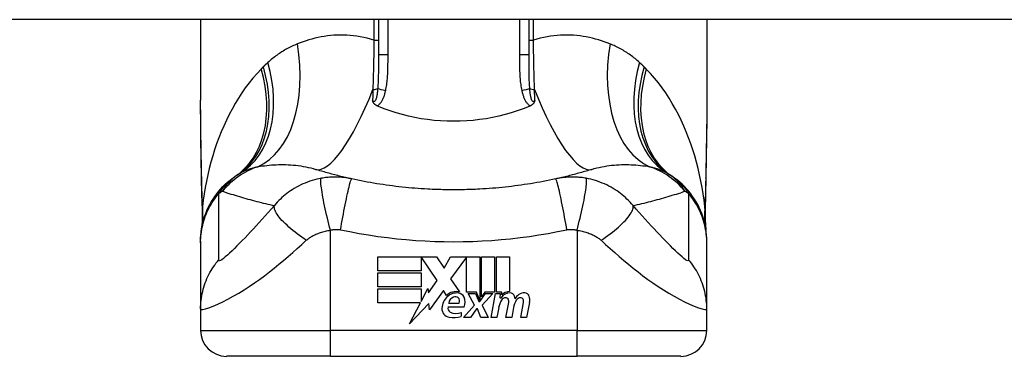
# Model space of a CAD drawing. Header units: inches. Extents: x 11 to 342, y 26 to 169.
# Tile 112 of 218: x 45.764 to 47.257, y 167.736 to 168.247. Entities that reach past the tile are written whole.
import ezdxf

# ---------------------------------------------------------------- set-up
doc = ezdxf.new("R2010")
doc.units = ezdxf.units.IN
doc.header["$MEASUREMENT"] = 0
doc.layers.add('Visible Edges(ANSI)', color=7, linetype='Continuous', lineweight=25)
doc.layers.add('Visible Tangent Edges(ANSI)', color=7, linetype='Continuous', lineweight=25)

msp = doc.modelspace()

# ---------------------------------------------------------------- linework, layer by layer
at = {"layer": 'Visible Edges(ANSI)'}
for p, q in [((82.2244, 168.2466), (10.6194, 168.2466)), ((46.0381, 168.2466), (46.0381, 168.1246)), ((46.3077, 168.2466), (46.3077, 168.1932)), ((46.5361, 168.1932), (46.5361, 168.2466)), ((46.8058, 168.2466), (46.8058, 168.1246)), ((46.0381, 167.9104), (46.0381, 167.908)), ((46.8058, 167.908), (46.8058, 167.9104)), ((46.0381, 167.908), (46.0381, 167.8076)), ((46.8058, 167.8076), (46.8058, 167.908)), ((46.3066, 167.8868), (46.3958, 167.8868)), ((46.3066, 167.8654), (46.3066, 167.8868)), ((46.3724, 167.8864), (46.3724, 167.8654)), ((46.397, 167.8506), (46.3724, 167.8864)), ((46.3958, 167.8868), (46.4076, 167.8694)), ((46.4076, 167.8694), (46.4168, 167.8868)), ((46.4168, 167.8868), (46.4614, 167.8868)), ((46.4414, 167.8859), (46.417, 167.8533)), ((46.4414, 167.8329), (46.4414, 167.8859)), ((46.4614, 167.8868), (46.4614, 167.8211)), ((46.4642, 167.826), (46.4642, 167.8868)), ((46.4642, 167.8868), (46.484, 167.8868)), ((46.484, 167.8868), (46.484, 167.8329)), ((46.4868, 167.8329), (46.4868, 167.8868)), ((46.4868, 167.8868), (46.5066, 167.8868)), ((46.5066, 167.8868), (46.5066, 167.8338)), ((46.3724, 167.8654), (46.3066, 167.8654)), ((46.3066, 167.8412), (46.3066, 167.8626)), ((46.3066, 167.8626), (46.3724, 167.8626)), ((46.3724, 167.8626), (46.3724, 167.8412)), ((46.3839, 167.8319), (46.397, 167.8506)), ((46.417, 167.8533), (46.4308, 167.8334)), ((46.3724, 167.8412), (46.3066, 167.8412)), ((46.3066, 167.8382), (46.3724, 167.8382)), ((46.3066, 167.8168), (46.3066, 167.8382)), ((46.3724, 167.819), (46.3826, 167.8386)), ((46.3724, 167.8382), (46.3724, 167.819)), ((46.3826, 167.8386), (46.3839, 167.8319)), ((46.4062, 167.8357), (46.3853, 167.8063)), ((46.4109, 167.828), (46.4062, 167.8357)), ((46.4564, 167.8329), (46.4414, 167.8329)), ((46.4532, 167.8132), (46.444, 167.831)), ((46.444, 167.831), (46.4548, 167.831)), ((46.4548, 167.831), (46.46, 167.8187)), ((46.4614, 167.8211), (46.4564, 167.8329)), ((46.46, 167.8187), (46.4614, 167.8187)), ((46.4614, 167.8187), (46.4703, 167.831)), ((46.4693, 167.8329), (46.4642, 167.826)), ((46.4812, 167.831), (46.465, 167.8133)), ((46.484, 167.8329), (46.4693, 167.8329)), ((46.4703, 167.831), (46.4812, 167.831)), ((46.4786, 167.7946), (46.4851, 167.831)), ((46.4851, 167.831), (46.4926, 167.831)), ((46.495, 167.8329), (46.4868, 167.8329)), ((46.4926, 167.831), (46.4921, 167.8246)), ((46.4921, 167.8246), (46.494, 167.8246)), ((46.4947, 167.8288), (46.495, 167.8329)), ((46.0381, 167.8076), (46.0381, 167.775)), ((46.3713, 167.8168), (46.3066, 167.8168)), ((46.3547, 167.785), (46.3713, 167.8168)), ((46.384, 167.8158), (46.3547, 167.785)), ((46.3853, 167.8063), (46.384, 167.8158)), ((46.4376, 167.8104), (46.4132, 167.8104)), ((46.4142, 167.8164), (46.4302, 167.8164)), ((46.4368, 167.7946), (46.4532, 167.8132)), ((46.4566, 167.8076), (46.4476, 167.7946)), ((46.4582, 167.8076), (46.4566, 167.8076)), ((46.4632, 167.7946), (46.4582, 167.8076)), ((46.465, 167.8133), (46.474, 167.7946)), ((46.4901, 167.8096), (46.4874, 167.7946)), ((46.5012, 167.7946), (46.5053, 167.8176)), ((46.5127, 167.8096), (46.51, 167.7946)), ((46.5236, 167.7946), (46.5277, 167.8176)), ((46.5369, 167.8174), (46.5324, 167.7946)), ((46.8058, 167.775), (46.8058, 167.8076)), ((46.4332, 167.8024), (46.4332, 167.7964)), ((46.4476, 167.7946), (46.4368, 167.7946)), ((46.474, 167.7946), (46.4632, 167.7946)), ((46.4874, 167.7946), (46.4786, 167.7946)), ((46.51, 167.7946), (46.5012, 167.7946)), ((46.5324, 167.7946), (46.5236, 167.7946)), ((46.2349, 167.7357), (46.0774, 167.7357)), ((46.2349, 167.7357), (46.6089, 167.7357)), ((46.7664, 167.7357), (46.6089, 167.7357))]:
    msp.add_line(p, q, dxfattribs=at)
at = {"layer": 'Visible Edges(ANSI)', "flags": 128}
for points in [[(46.0395, 168.006), (46.039, 168.0362), (46.0386, 168.0661), (46.0382, 168.0956), (46.0381, 168.1246)], [(46.3059, 168.1158), (46.3055, 168.116), (46.305, 168.1162), (46.3046, 168.1164), (46.3042, 168.1167), (46.3037, 168.117), (46.3033, 168.1172), (46.3029, 168.1175), (46.3026, 168.1179), (46.3022, 168.1182), (46.3018, 168.1185), (46.3015, 168.1189), (46.3012, 168.1192), (46.3009, 168.1196), (46.3007, 168.12), (46.3004, 168.1203), (46.3002, 168.1207), (46.3, 168.1211), (46.2998, 168.1214), (46.2997, 168.1218), (46.2995, 168.1222), (46.2994, 168.1226), (46.2992, 168.1229), (46.2991, 168.1233), (46.299, 168.1237)], [(46.5448, 168.1237), (46.5447, 168.1233), (46.5446, 168.1229), (46.5445, 168.1226), (46.5443, 168.1222), (46.5442, 168.1218), (46.544, 168.1214), (46.5438, 168.1211), (46.5436, 168.1207), (46.5434, 168.1203), (46.5432, 168.12), (46.5429, 168.1196), (46.5426, 168.1192), (46.5423, 168.1189), (46.542, 168.1185), (46.5416, 168.1182), (46.5413, 168.1179), (46.5409, 168.1175), (46.5405, 168.1172), (46.5401, 168.117), (46.5397, 168.1167), (46.5392, 168.1164), (46.5388, 168.1162), (46.5383, 168.116), (46.5379, 168.1158)], [(46.8058, 168.1246), (46.8056, 168.0956), (46.8053, 168.0661), (46.8048, 168.0362), (46.8043, 168.006)], [(46.3077, 168.115), (46.3077, 168.115), (46.3076, 168.1151), (46.3075, 168.1151), (46.3074, 168.1151), (46.3074, 168.1152), (46.3073, 168.1152), (46.3072, 168.1152), (46.3071, 168.1153), (46.3071, 168.1153), (46.307, 168.1153), (46.3069, 168.1153), (46.3068, 168.1154), (46.3068, 168.1154), (46.3067, 168.1154), (46.3066, 168.1155), (46.3065, 168.1155), (46.3065, 168.1155), (46.3064, 168.1156), (46.3063, 168.1156), (46.3062, 168.1156), (46.3062, 168.1157), (46.3061, 168.1157), (46.306, 168.1157), (46.3059, 168.1158)], [(46.5361, 168.115), (46.5272, 168.1114), (46.5182, 168.1082), (46.509, 168.1052), (46.4997, 168.1025), (46.4902, 168.1001), (46.4807, 168.0981), (46.471, 168.0963), (46.4612, 168.0949), (46.4514, 168.0937), (46.4416, 168.0929), (46.4317, 168.0925), (46.4218, 168.0923), (46.4119, 168.0925), (46.402, 168.093), (46.3921, 168.0938), (46.3823, 168.0949), (46.3726, 168.0963), (46.363, 168.0981), (46.3535, 168.1002), (46.3441, 168.1025), (46.3348, 168.1052), (46.3256, 168.1082), (46.3166, 168.1114), (46.3077, 168.115)], [(46.5379, 168.1158), (46.5378, 168.1157), (46.5377, 168.1157), (46.5377, 168.1157), (46.5376, 168.1156), (46.5375, 168.1156), (46.5374, 168.1156), (46.5374, 168.1155), (46.5373, 168.1155), (46.5372, 168.1155), (46.5371, 168.1154), (46.5371, 168.1154), (46.537, 168.1154), (46.5369, 168.1153), (46.5368, 168.1153), (46.5368, 168.1153), (46.5367, 168.1153), (46.5366, 168.1152), (46.5365, 168.1152), (46.5365, 168.1152), (46.5364, 168.1151), (46.5363, 168.1151), (46.5362, 168.1151), (46.5362, 168.115), (46.5361, 168.115)], [(46.2672, 168.0049), (46.2648, 168.0054), (46.2625, 168.006), (46.2601, 168.0065), (46.2578, 168.007), (46.2554, 168.0076), (46.2531, 168.0081), (46.2508, 168.0087), (46.2485, 168.0093), (46.2462, 168.0099), (46.2439, 168.0104), (46.2416, 168.011), (46.2393, 168.0116), (46.237, 168.0122), (46.2348, 168.0129), (46.2325, 168.0135), (46.2302, 168.0141), (46.228, 168.0147), (46.2257, 168.0154), (46.2235, 168.016), (46.2213, 168.0167), (46.219, 168.0173), (46.2168, 168.018), (46.2146, 168.0187), (46.2124, 168.0194)], [(46.6314, 168.0194), (46.6292, 168.0187), (46.627, 168.018), (46.6248, 168.0173), (46.6226, 168.0167), (46.6203, 168.016), (46.6181, 168.0154), (46.6158, 168.0147), (46.6136, 168.0141), (46.6113, 168.0135), (46.6091, 168.0129), (46.6068, 168.0122), (46.6045, 168.0116), (46.6022, 168.011), (46.5999, 168.0104), (46.5976, 168.0099), (46.5953, 168.0093), (46.593, 168.0087), (46.5907, 168.0081), (46.5884, 168.0076), (46.5861, 168.007), (46.5837, 168.0065), (46.5814, 168.006), (46.579, 168.0054), (46.5767, 168.0049)], [(46.0381, 167.9104), (46.0381, 167.9151), (46.0384, 167.9197), (46.0389, 167.9245), (46.0396, 167.9292), (46.0404, 167.9339), (46.0415, 167.9386), (46.0427, 167.9433), (46.0442, 167.9479), (46.0458, 167.9525), (46.0477, 167.9571), (46.0497, 167.9615), (46.0519, 167.9659), (46.0543, 167.9702), (46.0569, 167.9744), (46.0596, 167.9784), (46.0625, 167.9824), (46.0655, 167.9862), (46.0687, 167.9898), (46.072, 167.9933), (46.0755, 167.9967), (46.079, 167.9999), (46.0827, 168.0029), (46.0864, 168.0057), (46.0902, 168.0084)], [(46.0409, 167.9579), (46.04, 167.9817), (46.0395, 168.006)], [(46.3826, 167.9894), (46.3777, 167.9896), (46.3728, 167.9899), (46.368, 167.9903), (46.3631, 167.9907), (46.3583, 167.9911), (46.3534, 167.9915), (46.3486, 167.992), (46.3437, 167.9925), (46.3389, 167.993), (46.3341, 167.9936), (46.3293, 167.9942), (46.3244, 167.9948), (46.3196, 167.9955), (46.3148, 167.9962), (46.31, 167.9969), (46.3052, 167.9976), (46.3004, 167.9984), (46.2957, 167.9993), (46.2909, 168.0001), (46.2861, 168.001), (46.2814, 168.0019), (46.2766, 168.0029), (46.2719, 168.0039), (46.2672, 168.0049)], [(46.5767, 168.0049), (46.5719, 168.0039), (46.5672, 168.0029), (46.5625, 168.0019), (46.5577, 168.001), (46.5529, 168.0001), (46.5482, 167.9993), (46.5434, 167.9984), (46.5386, 167.9976), (46.5338, 167.9969), (46.529, 167.9962), (46.5242, 167.9955), (46.5194, 167.9948), (46.5146, 167.9942), (46.5097, 167.9936), (46.5049, 167.993), (46.5001, 167.9925), (46.4952, 167.992), (46.4904, 167.9915), (46.4856, 167.9911), (46.4807, 167.9907), (46.4758, 167.9903), (46.471, 167.9899), (46.4661, 167.9896), (46.4613, 167.9894)], [(46.8058, 167.9104), (46.8057, 167.9151), (46.8054, 167.9197), (46.8049, 167.9245), (46.8043, 167.9292), (46.8034, 167.9339), (46.8024, 167.9386), (46.8011, 167.9433), (46.7997, 167.9479), (46.798, 167.9525), (46.7962, 167.9571), (46.7941, 167.9615), (46.7919, 167.9659), (46.7895, 167.9702), (46.787, 167.9744), (46.7842, 167.9784), (46.7813, 167.9824), (46.7783, 167.9862), (46.7751, 167.9898), (46.7718, 167.9933), (46.7684, 167.9967), (46.7648, 167.9999), (46.7612, 168.0029), (46.7574, 168.0057), (46.7536, 168.0084)], [(46.8043, 168.006), (46.8038, 167.9817), (46.803, 167.9579)], [(46.4613, 167.9894), (46.458, 167.9892), (46.4547, 167.989), (46.4514, 167.9889), (46.4482, 167.9888), (46.4449, 167.9887), (46.4416, 167.9886), (46.4383, 167.9885), (46.435, 167.9884), (46.4318, 167.9884), (46.4285, 167.9883), (46.4252, 167.9883), (46.4219, 167.9883), (46.4186, 167.9883), (46.4153, 167.9883), (46.4121, 167.9884), (46.4088, 167.9884), (46.4055, 167.9885), (46.4022, 167.9886), (46.3989, 167.9887), (46.3957, 167.9888), (46.3924, 167.9889), (46.3891, 167.989), (46.3858, 167.9892), (46.3826, 167.9894)], [(46.0409, 167.9579), (46.0408, 167.9427), (46.0393, 167.9276)], [(46.803, 167.9579), (46.803, 167.9427), (46.8045, 167.9276)]]:
    msp.add_lwpolyline(points, dxfattribs=at)
at = {"layer": 'Visible Edges(ANSI)'}
for centre, radius, start, end in [((46.1592, 167.9125), 0.1181, 121.3001, 123.5208), ((46.6846, 167.9125), 0.1181, 56.4792, 58.6999), ((46.4219, 167.5159), 0.5938, 123.5208, 123.9621), ((46.4219, 167.5159), 0.5938, 56.0379, 56.4792), ((46.4259, 167.8119), 0.022, 77.079, 133.1785), ((46.5063, 167.8178), 0.016, 88.7952, 136.5849), ((46.4305, 167.8072), 0.0265, 134.1684, 176.5646), ((46.4259, 167.8119), 0.0199, 80.4085, 134.1684), ((46.4254, 167.815), 0.0112, 109.3797, 172.9975), ((46.4241, 167.8187), 0.0073, 51.1652, 109.3797), ((46.4246, 167.8194), 0.00637, 331.4547, 51.1652), ((46.4284, 167.8215), 0.0101, 23.8445, 85.0802), ((46.4204, 167.818), 0.0188, 336.1555, 23.8445), ((46.5206, 167.8042), 0.031, 147.5992, 170), ((46.5075, 167.816), 0.016, 89.4776, 147.4114), ((46.5015, 167.8163), 0.0084, 96.03, 147.5992), ((46.5011, 167.8207), 0.004, 23.5571, 96.03), ((46.4972, 167.819), 0.0082, 350, 23.5571), ((46.5076, 167.8252), 0.00676, 16.9928, 89.4776), ((46.5433, 167.8046), 0.031, 148.5584, 170.8257), ((46.4957, 167.8216), 0.0192, 3.6169, 16.9928), ((46.5295, 167.8156), 0.0164, 89.6788, 153.9508), ((46.5239, 167.8163), 0.0084, 96.1027, 147.6083), ((46.5235, 167.8207), 0.004, 23.5487, 96.1027), ((46.5196, 167.819), 0.0082, 349.9922, 23.5487), ((46.5296, 167.825), 0.007, 18.4748, 89.6788), ((46.518, 167.8211), 0.0192, 349, 18.4748), ((46.4172, 167.808), 0.0132, 176.5646, 261.5605), ((46.4194, 167.8086), 0.0064, 163.5261, 244.6784), ((46.4212, 167.835), 0.0405, 261.5605, 287.3343), ((46.4254, 167.8213), 0.0205, 244.6784, 292.5609), ((46.0774, 167.775), 0.0394, 180, 270), ((46.7664, 167.775), 0.0394, 270, 0)]:
    msp.add_arc(centre, radius, start, end, dxfattribs=at)
at = {"layer": 'Visible Tangent Edges(ANSI)'}
for p, q in [((46.301, 168.2466), (46.301, 168.2156)), ((46.3223, 168.1932), (46.3223, 168.2466)), ((46.5215, 168.2466), (46.5215, 168.1932)), ((46.5428, 168.2156), (46.5428, 168.2466)), ((46.301, 168.2156), (46.3077, 168.2156)), ((46.5361, 168.2156), (46.5428, 168.2156)), ((46.3223, 168.1932), (46.3077, 168.1932)), ((46.5361, 168.1932), (46.5215, 168.1932)), ((46.2349, 167.775), (46.2349, 167.9271)), ((46.6089, 167.9271), (46.6089, 167.775)), ((46.0381, 167.775), (46.2349, 167.775)), ((46.6089, 167.775), (46.2349, 167.775)), ((46.2349, 167.7357), (46.2349, 167.775)), ((46.6089, 167.7357), (46.6089, 167.775)), ((46.6089, 167.775), (46.8058, 167.775))]:
    msp.add_line(p, q, dxfattribs=at)
at = {"layer": 'Visible Tangent Edges(ANSI)', "flags": 128}
for points in [[(46.301, 168.2156), (46.2958, 168.2171), (46.2906, 168.2185), (46.2855, 168.2197), (46.2803, 168.2207), (46.2751, 168.2215), (46.27, 168.2222), (46.2649, 168.2227), (46.2599, 168.223), (46.2549, 168.2232), (46.2499, 168.2232), (46.2449, 168.2231), (46.24, 168.2228), (46.2352, 168.2224), (46.2304, 168.2219), (46.2256, 168.2212), (46.2209, 168.2204), (46.2162, 168.2194), (46.2115, 168.2184), (46.207, 168.2172), (46.2024, 168.2159), (46.198, 168.2145), (46.1935, 168.2131), (46.1892, 168.2115), (46.1849, 168.2098)], [(46.6589, 168.2098), (46.6546, 168.2115), (46.6503, 168.2131), (46.6459, 168.2145), (46.6414, 168.2159), (46.6369, 168.2172), (46.6323, 168.2184), (46.6276, 168.2194), (46.623, 168.2204), (46.6182, 168.2212), (46.6135, 168.2219), (46.6086, 168.2224), (46.6038, 168.2228), (46.5989, 168.2231), (46.5939, 168.2232), (46.589, 168.2232), (46.5839, 168.223), (46.5789, 168.2227), (46.5738, 168.2222), (46.5687, 168.2215), (46.5635, 168.2207), (46.5584, 168.2197), (46.5532, 168.2185), (46.548, 168.2171), (46.5428, 168.2156)], [(46.1849, 168.2098), (46.1829, 168.2089), (46.1808, 168.2081), (46.1788, 168.2072), (46.1768, 168.2063), (46.1748, 168.2053), (46.1729, 168.2043), (46.1709, 168.2033), (46.169, 168.2023), (46.167, 168.2012), (46.1651, 168.2001), (46.1632, 168.199), (46.1614, 168.1978), (46.1595, 168.1966), (46.1577, 168.1954), (46.1558, 168.1942), (46.154, 168.1929), (46.1522, 168.1916), (46.1504, 168.1902), (46.1487, 168.1889), (46.1469, 168.1875), (46.1452, 168.186), (46.1435, 168.1846), (46.1418, 168.1831), (46.1401, 168.1816)], [(46.301, 168.2156), (46.301, 168.2124), (46.3009, 168.2092), (46.3009, 168.206), (46.3008, 168.2028), (46.3008, 168.1996), (46.3007, 168.1964), (46.3006, 168.1932), (46.3006, 168.19), (46.3005, 168.1868), (46.3005, 168.1837), (46.3004, 168.1805), (46.3003, 168.1773), (46.3003, 168.1742), (46.3002, 168.1711), (46.3001, 168.168), (46.3, 168.1649), (46.3, 168.1618), (46.2999, 168.1587), (46.2998, 168.1556), (46.2997, 168.1525), (46.2996, 168.1495), (46.2995, 168.1465), (46.2994, 168.1435), (46.2993, 168.1405)], [(46.5445, 168.1405), (46.5444, 168.1435), (46.5443, 168.1465), (46.5442, 168.1495), (46.5441, 168.1525), (46.544, 168.1556), (46.544, 168.1587), (46.5439, 168.1618), (46.5438, 168.1649), (46.5437, 168.168), (46.5436, 168.1711), (46.5436, 168.1742), (46.5435, 168.1773), (46.5434, 168.1805), (46.5434, 168.1837), (46.5433, 168.1868), (46.5432, 168.19), (46.5432, 168.1932), (46.5431, 168.1964), (46.5431, 168.1996), (46.543, 168.2028), (46.543, 168.206), (46.5429, 168.2092), (46.5429, 168.2124), (46.5428, 168.2156)], [(46.7037, 168.1816), (46.702, 168.1831), (46.7003, 168.1846), (46.6986, 168.186), (46.6969, 168.1875), (46.6952, 168.1889), (46.6934, 168.1902), (46.6916, 168.1916), (46.6898, 168.1929), (46.688, 168.1942), (46.6862, 168.1954), (46.6843, 168.1966), (46.6825, 168.1978), (46.6806, 168.199), (46.6787, 168.2001), (46.6768, 168.2012), (46.6749, 168.2023), (46.6729, 168.2033), (46.671, 168.2043), (46.669, 168.2053), (46.667, 168.2063), (46.665, 168.2072), (46.663, 168.2081), (46.661, 168.2089), (46.6589, 168.2098)], [(46.3077, 168.1932), (46.3077, 168.1909), (46.3077, 168.1887), (46.3077, 168.1865), (46.3077, 168.1843), (46.3077, 168.182), (46.3077, 168.1798), (46.3077, 168.1777), (46.3077, 168.1755), (46.3077, 168.1733), (46.3077, 168.1711), (46.3076, 168.169), (46.3076, 168.1668), (46.3076, 168.1647), (46.3075, 168.1626), (46.3075, 168.1605), (46.3074, 168.1584), (46.3074, 168.1563), (46.3073, 168.1542), (46.3072, 168.1522), (46.3071, 168.1502), (46.307, 168.1482), (46.3069, 168.1462), (46.3068, 168.1442), (46.3066, 168.1422)], [(46.3188, 168.1391), (46.3192, 168.1413), (46.3196, 168.1435), (46.32, 168.1458), (46.3203, 168.148), (46.3206, 168.1502), (46.3209, 168.1525), (46.3211, 168.1548), (46.3213, 168.157), (46.3215, 168.1593), (46.3216, 168.1615), (46.3218, 168.1638), (46.3219, 168.166), (46.322, 168.1683), (46.322, 168.1706), (46.3221, 168.1728), (46.3222, 168.1751), (46.3222, 168.1773), (46.3222, 168.1796), (46.3223, 168.1819), (46.3223, 168.1841), (46.3223, 168.1864), (46.3223, 168.1886), (46.3223, 168.1909), (46.3223, 168.1932)], [(46.5215, 168.1932), (46.5215, 168.1909), (46.5215, 168.1886), (46.5215, 168.1864), (46.5215, 168.1841), (46.5216, 168.1819), (46.5216, 168.1796), (46.5216, 168.1773), (46.5217, 168.1751), (46.5217, 168.1728), (46.5218, 168.1706), (46.5219, 168.1683), (46.522, 168.166), (46.5221, 168.1638), (46.5222, 168.1615), (46.5224, 168.1593), (46.5225, 168.157), (46.5227, 168.1548), (46.5229, 168.1525), (46.5232, 168.1502), (46.5235, 168.148), (46.5238, 168.1458), (46.5242, 168.1435), (46.5246, 168.1413), (46.5251, 168.1391)], [(46.5372, 168.1422), (46.5371, 168.1442), (46.5369, 168.1462), (46.5368, 168.1482), (46.5367, 168.1502), (46.5366, 168.1522), (46.5365, 168.1542), (46.5365, 168.1563), (46.5364, 168.1584), (46.5364, 168.1605), (46.5363, 168.1626), (46.5363, 168.1647), (46.5362, 168.1668), (46.5362, 168.169), (46.5362, 168.1711), (46.5362, 168.1733), (46.5361, 168.1755), (46.5361, 168.1777), (46.5361, 168.1798), (46.5361, 168.182), (46.5361, 168.1843), (46.5361, 168.1865), (46.5361, 168.1887), (46.5361, 168.1909), (46.5361, 168.1932)], [(46.1401, 168.1816), (46.1398, 168.1813), (46.1395, 168.181), (46.1392, 168.1808), (46.1389, 168.1805), (46.1387, 168.1802), (46.1384, 168.18), (46.1381, 168.1797), (46.1378, 168.1794), (46.1375, 168.1792), (46.1372, 168.1789), (46.1369, 168.1786), (46.1367, 168.1783), (46.1364, 168.1781), (46.1361, 168.1778), (46.1358, 168.1775), (46.1355, 168.1773), (46.1352, 168.177), (46.135, 168.1767), (46.1347, 168.1764), (46.1344, 168.1762), (46.1341, 168.1759), (46.1338, 168.1756), (46.1336, 168.1753), (46.1333, 168.175)], [(46.7105, 168.175), (46.7103, 168.1753), (46.71, 168.1756), (46.7097, 168.1759), (46.7094, 168.1762), (46.7091, 168.1764), (46.7089, 168.1767), (46.7086, 168.177), (46.7083, 168.1773), (46.708, 168.1775), (46.7077, 168.1778), (46.7074, 168.1781), (46.7072, 168.1783), (46.7069, 168.1786), (46.7066, 168.1789), (46.7063, 168.1792), (46.706, 168.1794), (46.7057, 168.1797), (46.7055, 168.18), (46.7052, 168.1802), (46.7049, 168.1805), (46.7046, 168.1808), (46.7043, 168.181), (46.704, 168.1813), (46.7037, 168.1816)], [(46.1299, 168.1717), (46.1236, 168.1649), (46.1174, 168.1578), (46.1115, 168.1506), (46.1059, 168.143), (46.1005, 168.1353), (46.0953, 168.1274), (46.0904, 168.1193), (46.0857, 168.111), (46.0813, 168.1025), (46.0771, 168.094), (46.0731, 168.0852), (46.0693, 168.0764), (46.0657, 168.0674), (46.0624, 168.0583), (46.0593, 168.049), (46.0564, 168.0397), (46.0537, 168.0303), (46.0513, 168.0209), (46.049, 168.0113), (46.047, 168.0017), (46.0452, 167.9921), (46.0436, 167.9824), (46.0422, 167.9727), (46.041, 167.963)], [(46.1333, 168.175), (46.1331, 168.1749), (46.133, 168.1748), (46.1329, 168.1746), (46.1327, 168.1745), (46.1326, 168.1743), (46.1324, 168.1742), (46.1323, 168.1741), (46.1322, 168.1739), (46.132, 168.1738), (46.1319, 168.1736), (46.1317, 168.1735), (46.1316, 168.1733), (46.1315, 168.1732), (46.1313, 168.1731), (46.1312, 168.1729), (46.1311, 168.1728), (46.1309, 168.1726), (46.1308, 168.1725), (46.1306, 168.1724), (46.1305, 168.1722), (46.1304, 168.1721), (46.1302, 168.1719), (46.1301, 168.1718), (46.1299, 168.1717)], [(46.7139, 168.1717), (46.7137, 168.1718), (46.7136, 168.1719), (46.7135, 168.1721), (46.7133, 168.1722), (46.7132, 168.1724), (46.7131, 168.1725), (46.7129, 168.1726), (46.7128, 168.1728), (46.7126, 168.1729), (46.7125, 168.1731), (46.7124, 168.1732), (46.7122, 168.1733), (46.7121, 168.1735), (46.7119, 168.1736), (46.7118, 168.1738), (46.7117, 168.1739), (46.7115, 168.1741), (46.7114, 168.1742), (46.7112, 168.1743), (46.7111, 168.1745), (46.711, 168.1746), (46.7108, 168.1748), (46.7107, 168.1749), (46.7105, 168.175)], [(46.8029, 167.963), (46.8017, 167.9727), (46.8003, 167.9824), (46.7986, 167.9921), (46.7968, 168.0017), (46.7948, 168.0113), (46.7926, 168.0209), (46.7901, 168.0303), (46.7874, 168.0397), (46.7845, 168.049), (46.7814, 168.0582), (46.7781, 168.0673), (46.7745, 168.0763), (46.7708, 168.0852), (46.7668, 168.0939), (46.7626, 168.1025), (46.7581, 168.111), (46.7534, 168.1192), (46.7485, 168.1274), (46.7434, 168.1353), (46.7379, 168.143), (46.7323, 168.1506), (46.7264, 168.1578), (46.7203, 168.1649), (46.7139, 168.1717)], [(46.3066, 168.1422), (46.3065, 168.1409), (46.3064, 168.1395), (46.3062, 168.1381), (46.3061, 168.1368), (46.3059, 168.1354), (46.3058, 168.1341), (46.3056, 168.1329), (46.3054, 168.1316), (46.3051, 168.1304), (46.3049, 168.1293), (46.3046, 168.1281), (46.3043, 168.1271), (46.304, 168.1261), (46.3037, 168.1251), (46.3033, 168.1243), (46.3029, 168.1235), (46.3024, 168.1229), (46.302, 168.1225), (46.3015, 168.1222), (46.301, 168.1222), (46.3005, 168.1223), (46.2999, 168.1226), (46.2995, 168.1231), (46.299, 168.1237)], [(46.2993, 168.1405), (46.2993, 168.1398), (46.2993, 168.139), (46.2993, 168.1383), (46.2993, 168.1376), (46.2993, 168.1369), (46.2992, 168.1362), (46.2992, 168.1355), (46.2992, 168.1348), (46.2992, 168.1341), (46.2992, 168.1334), (46.2992, 168.1327), (46.2992, 168.132), (46.2991, 168.1313), (46.2991, 168.1306), (46.2991, 168.1299), (46.2991, 168.1292), (46.2991, 168.1286), (46.2991, 168.1279), (46.2991, 168.1272), (46.299, 168.1265), (46.299, 168.1258), (46.299, 168.1251), (46.299, 168.1244), (46.299, 168.1237)], [(46.3059, 168.1158), (46.3069, 168.1164), (46.3078, 168.117), (46.3087, 168.1178), (46.3095, 168.1186), (46.3103, 168.1194), (46.311, 168.1203), (46.3117, 168.1212), (46.3123, 168.1221), (46.3129, 168.1231), (46.3135, 168.1241), (46.314, 168.1251), (46.3145, 168.1261), (46.315, 168.1271), (46.3155, 168.1282), (46.3159, 168.1292), (46.3163, 168.1303), (46.3167, 168.1314), (46.317, 168.1325), (46.3173, 168.1336), (46.3177, 168.1347), (46.318, 168.1358), (46.3182, 168.1369), (46.3185, 168.138), (46.3188, 168.1391)], [(46.5251, 168.1391), (46.5253, 168.138), (46.5256, 168.1369), (46.5259, 168.1358), (46.5262, 168.1347), (46.5265, 168.1336), (46.5268, 168.1325), (46.5272, 168.1314), (46.5275, 168.1303), (46.5279, 168.1292), (46.5284, 168.1282), (46.5288, 168.1271), (46.5293, 168.1261), (46.5298, 168.1251), (46.5303, 168.1241), (46.5309, 168.1231), (46.5315, 168.1221), (46.5321, 168.1212), (46.5328, 168.1203), (46.5335, 168.1194), (46.5343, 168.1186), (46.5351, 168.1178), (46.536, 168.117), (46.5369, 168.1164), (46.5379, 168.1158)], [(46.5448, 168.1237), (46.5444, 168.1231), (46.5439, 168.1226), (46.5434, 168.1223), (46.5429, 168.1222), (46.5423, 168.1222), (46.5419, 168.1225), (46.5414, 168.1229), (46.5409, 168.1235), (46.5405, 168.1243), (46.5401, 168.1251), (46.5398, 168.1261), (46.5395, 168.1271), (46.5392, 168.1281), (46.5389, 168.1293), (46.5387, 168.1304), (46.5385, 168.1316), (46.5383, 168.1329), (46.5381, 168.1341), (46.5379, 168.1354), (46.5377, 168.1368), (46.5376, 168.1381), (46.5375, 168.1395), (46.5373, 168.1409), (46.5372, 168.1422)], [(46.5448, 168.1237), (46.5448, 168.1244), (46.5448, 168.1251), (46.5448, 168.1258), (46.5448, 168.1265), (46.5448, 168.1272), (46.5448, 168.1279), (46.5447, 168.1286), (46.5447, 168.1292), (46.5447, 168.1299), (46.5447, 168.1306), (46.5447, 168.1313), (46.5447, 168.132), (46.5447, 168.1327), (46.5446, 168.1334), (46.5446, 168.1341), (46.5446, 168.1348), (46.5446, 168.1355), (46.5446, 168.1362), (46.5446, 168.1369), (46.5446, 168.1376), (46.5445, 168.1383), (46.5445, 168.139), (46.5445, 168.1398), (46.5445, 168.1405)], [(46.0397, 168.0066), (46.0396, 168.0116), (46.0395, 168.0167), (46.0394, 168.0217), (46.0393, 168.0267), (46.0392, 168.0317), (46.0391, 168.0367), (46.0391, 168.0417), (46.039, 168.0466), (46.0389, 168.0516), (46.0388, 168.0565), (46.0387, 168.0615), (46.0386, 168.0664), (46.0385, 168.0713), (46.0385, 168.0762), (46.0384, 168.0811), (46.0383, 168.086), (46.0383, 168.0909), (46.0382, 168.0957), (46.0382, 168.1006), (46.0381, 168.1054), (46.0381, 168.1102), (46.0381, 168.115), (46.0381, 168.1198), (46.0381, 168.1246)], [(46.8058, 168.1246), (46.8058, 168.1198), (46.8058, 168.115), (46.8057, 168.1102), (46.8057, 168.1054), (46.8057, 168.1006), (46.8056, 168.0957), (46.8056, 168.0909), (46.8055, 168.086), (46.8054, 168.0811), (46.8054, 168.0762), (46.8053, 168.0713), (46.8052, 168.0664), (46.8051, 168.0615), (46.805, 168.0565), (46.8049, 168.0516), (46.8049, 168.0466), (46.8048, 168.0417), (46.8047, 168.0367), (46.8046, 168.0317), (46.8045, 168.0267), (46.8044, 168.0217), (46.8043, 168.0167), (46.8042, 168.0116), (46.8041, 168.0066)], [(46.0979, 168.0134), (46.0988, 168.014), (46.0998, 168.0145), (46.1008, 168.015), (46.1018, 168.0156), (46.1028, 168.0161), (46.1038, 168.0166), (46.1048, 168.0171), (46.1059, 168.0176), (46.107, 168.018), (46.1081, 168.0185), (46.1092, 168.0189), (46.1103, 168.0193), (46.1114, 168.0197), (46.1126, 168.0201), (46.1137, 168.0205), (46.1149, 168.0209), (46.1161, 168.0213), (46.1173, 168.0216), (46.1186, 168.0219), (46.1198, 168.0223), (46.121, 168.0226), (46.1223, 168.0229), (46.1236, 168.0231), (46.1249, 168.0234)], [(46.1249, 168.0234), (46.1283, 168.024), (46.1316, 168.0245), (46.1351, 168.025), (46.1386, 168.0254), (46.1421, 168.0258), (46.1456, 168.0261), (46.1492, 168.0263), (46.1528, 168.0265), (46.1564, 168.0266), (46.16, 168.0267), (46.1637, 168.0267), (46.1674, 168.0266), (46.1711, 168.0265), (46.1749, 168.0263), (46.1786, 168.026), (46.1824, 168.0256), (46.1862, 168.0251), (46.1899, 168.0246), (46.1937, 168.0239), (46.1975, 168.0232), (46.2013, 168.0224), (46.205, 168.0215), (46.2087, 168.0205), (46.2124, 168.0194)], [(46.6314, 168.0194), (46.6351, 168.0205), (46.6388, 168.0215), (46.6426, 168.0224), (46.6463, 168.0232), (46.6501, 168.0239), (46.6539, 168.0246), (46.6577, 168.0251), (46.6614, 168.0256), (46.6652, 168.026), (46.669, 168.0263), (46.6727, 168.0265), (46.6764, 168.0266), (46.6801, 168.0267), (46.6838, 168.0267), (46.6874, 168.0266), (46.6911, 168.0265), (46.6947, 168.0263), (46.6982, 168.0261), (46.7018, 168.0258), (46.7053, 168.0254), (46.7087, 168.025), (46.7122, 168.0245), (46.7156, 168.024), (46.7189, 168.0234)], [(46.7189, 168.0234), (46.7202, 168.0231), (46.7215, 168.0229), (46.7228, 168.0226), (46.724, 168.0223), (46.7253, 168.0219), (46.7265, 168.0216), (46.7277, 168.0213), (46.7289, 168.0209), (46.7301, 168.0205), (46.7313, 168.0201), (46.7324, 168.0197), (46.7335, 168.0193), (46.7347, 168.0189), (46.7358, 168.0185), (46.7368, 168.018), (46.7379, 168.0176), (46.739, 168.0171), (46.74, 168.0166), (46.7411, 168.0161), (46.7421, 168.0156), (46.7431, 168.015), (46.7441, 168.0145), (46.745, 168.014), (46.746, 168.0134)], [(46.0395, 168.006), (46.0395, 168.0061), (46.0395, 168.0061), (46.0395, 168.0061), (46.0395, 168.0061), (46.0395, 168.0062), (46.0395, 168.0062), (46.0395, 168.0062), (46.0395, 168.0062), (46.0395, 168.0063), (46.0395, 168.0063), (46.0395, 168.0063), (46.0396, 168.0063), (46.0396, 168.0063), (46.0396, 168.0064), (46.0396, 168.0064), (46.0396, 168.0064), (46.0396, 168.0064), (46.0396, 168.0065), (46.0396, 168.0065), (46.0396, 168.0065), (46.0396, 168.0065), (46.0397, 168.0066), (46.0397, 168.0066), (46.0397, 168.0066)], [(46.041, 167.963), (46.0409, 167.9648), (46.0408, 167.9666), (46.0407, 167.9683), (46.0407, 167.9701), (46.0406, 167.9719), (46.0405, 167.9737), (46.0405, 167.9755), (46.0404, 167.9773), (46.0403, 167.9791), (46.0403, 167.9809), (46.0402, 167.9828), (46.0402, 167.9846), (46.0401, 167.9864), (46.0401, 167.9882), (46.04, 167.9901), (46.04, 167.9919), (46.0399, 167.9937), (46.0399, 167.9956), (46.0399, 167.9974), (46.0398, 167.9992), (46.0398, 168.0011), (46.0397, 168.0029), (46.0397, 168.0048), (46.0397, 168.0066)], [(46.0656, 167.9826), (46.0666, 167.9841), (46.0676, 167.9855), (46.0686, 167.9869), (46.0696, 167.9883), (46.0706, 167.9897), (46.0716, 167.9909), (46.0726, 167.9922), (46.0736, 167.9934), (46.0746, 167.9946), (46.0757, 167.9957), (46.0767, 167.9968), (46.0777, 167.9979), (46.0787, 167.9989), (46.0798, 167.9999), (46.0808, 168.0009), (46.0818, 168.0018), (46.0829, 168.0028), (46.0839, 168.0036), (46.0849, 168.0045), (46.086, 168.0053), (46.087, 168.0061), (46.0881, 168.0069), (46.0891, 168.0077), (46.0902, 168.0084)], [(46.094, 168.0109), (46.0926, 168.01), (46.0913, 168.0091), (46.09, 168.0081), (46.0888, 168.0071), (46.0876, 168.0062), (46.0864, 168.0052), (46.0853, 168.0042), (46.0843, 168.0032), (46.0832, 168.0022), (46.0822, 168.0011), (46.0812, 168.0001), (46.0803, 167.9991), (46.0794, 167.998), (46.0785, 167.997), (46.0777, 167.9959), (46.0769, 167.9948), (46.0761, 167.9938), (46.0753, 167.9927), (46.0746, 167.9916), (46.0739, 167.9905), (46.0732, 167.9894), (46.0725, 167.9883), (46.0719, 167.9872), (46.0713, 167.9861)], [(46.2212, 168.0058), (46.2176, 168.0051), (46.2141, 168.0043), (46.2106, 168.0034), (46.2071, 168.0024), (46.2036, 168.0013), (46.2001, 168.0001), (46.1967, 167.9987), (46.1933, 167.9973), (46.19, 167.9957), (46.1867, 167.9941), (46.1834, 167.9923), (46.1801, 167.9903), (46.177, 167.9884), (46.1743, 167.9866), (46.1716, 167.9847), (46.169, 167.9828), (46.1665, 167.9808), (46.164, 167.9787), (46.1615, 167.9765), (46.1591, 167.9743), (46.1567, 167.9719), (46.1544, 167.9695), (46.1521, 167.967), (46.1499, 167.9644)], [(46.2349, 167.9271), (46.2337, 167.9316), (46.2326, 167.9362), (46.2314, 167.9409), (46.2303, 167.9455), (46.2292, 167.9502), (46.2281, 167.9549), (46.2271, 167.9596), (46.2261, 167.9641), (46.2252, 167.9686), (46.2243, 167.9729), (46.2235, 167.977), (46.2228, 167.9809), (46.2222, 167.9846), (46.2217, 167.9881), (46.2212, 167.9912), (46.2209, 167.9941), (46.2206, 167.9966), (46.2205, 167.9989), (46.2204, 168.0008), (46.2204, 168.0024), (46.2205, 168.0037), (46.2206, 168.0047), (46.2209, 168.0054), (46.2212, 168.0058)], [(46.2672, 168.0049), (46.2654, 168.0053), (46.2636, 168.0056), (46.2617, 168.006), (46.2599, 168.0063), (46.2581, 168.0065), (46.2562, 168.0068), (46.2544, 168.007), (46.2526, 168.0072), (46.2507, 168.0073), (46.2488, 168.0074), (46.247, 168.0075), (46.2451, 168.0076), (46.2432, 168.0076), (46.2413, 168.0076), (46.2394, 168.0076), (46.2375, 168.0076), (46.2355, 168.0075), (46.2334, 168.0073), (46.2314, 168.0072), (46.2294, 168.007), (46.2273, 168.0068), (46.2253, 168.0065), (46.2232, 168.0062), (46.2212, 168.0058)], [(46.2502, 167.9278), (46.2511, 167.9324), (46.2519, 167.9371), (46.2528, 167.9419), (46.2537, 167.9467), (46.2546, 167.9516), (46.2555, 167.9564), (46.2564, 167.9611), (46.2573, 167.9657), (46.2583, 167.9702), (46.2592, 167.9746), (46.26, 167.9787), (46.2609, 167.9826), (46.2617, 167.9862), (46.2624, 167.9896), (46.2632, 167.9926), (46.2638, 167.9953), (46.2645, 167.9977), (46.265, 167.9997), (46.2655, 168.0014), (46.266, 168.0027), (46.2664, 168.0037), (46.2667, 168.0044), (46.267, 168.0048), (46.2672, 168.0049)], [(46.6227, 168.0058), (46.6206, 168.0062), (46.6185, 168.0065), (46.6165, 168.0068), (46.6144, 168.007), (46.6124, 168.0072), (46.6104, 168.0073), (46.6084, 168.0075), (46.6064, 168.0076), (46.6044, 168.0076), (46.6025, 168.0076), (46.6006, 168.0076), (46.5987, 168.0076), (46.5968, 168.0075), (46.595, 168.0074), (46.5931, 168.0073), (46.5913, 168.0072), (46.5894, 168.007), (46.5876, 168.0068), (46.5857, 168.0065), (46.5839, 168.0063), (46.5821, 168.006), (46.5803, 168.0056), (46.5785, 168.0053), (46.5767, 168.0049)], [(46.5936, 167.9278), (46.5928, 167.9324), (46.5919, 167.9371), (46.591, 167.9419), (46.5901, 167.9467), (46.5892, 167.9516), (46.5883, 167.9564), (46.5874, 167.9611), (46.5865, 167.9657), (46.5856, 167.9702), (46.5847, 167.9746), (46.5838, 167.9787), (46.583, 167.9826), (46.5821, 167.9862), (46.5814, 167.9896), (46.5807, 167.9926), (46.58, 167.9953), (46.5794, 167.9977), (46.5788, 167.9997), (46.5783, 168.0014), (46.5779, 168.0027), (46.5775, 168.0037), (46.5771, 168.0044), (46.5769, 168.0048), (46.5767, 168.0049)], [(46.6089, 167.9271), (46.6101, 167.9316), (46.6112, 167.9362), (46.6124, 167.9409), (46.6135, 167.9455), (46.6146, 167.9502), (46.6157, 167.9549), (46.6167, 167.9596), (46.6177, 167.9641), (46.6186, 167.9686), (46.6195, 167.9729), (46.6203, 167.977), (46.621, 167.9809), (46.6216, 167.9846), (46.6221, 167.9881), (46.6226, 167.9912), (46.6229, 167.9941), (46.6232, 167.9966), (46.6234, 167.9989), (46.6235, 168.0008), (46.6234, 168.0024), (46.6234, 168.0037), (46.6232, 168.0047), (46.623, 168.0054), (46.6227, 168.0058)], [(46.6939, 167.9644), (46.6917, 167.967), (46.6894, 167.9695), (46.6871, 167.9719), (46.6847, 167.9743), (46.6823, 167.9765), (46.6798, 167.9787), (46.6773, 167.9808), (46.6748, 167.9828), (46.6722, 167.9847), (46.6696, 167.9866), (46.6668, 167.9884), (46.6638, 167.9903), (46.6605, 167.9923), (46.6572, 167.9941), (46.6539, 167.9957), (46.6505, 167.9973), (46.6471, 167.9987), (46.6437, 168.0001), (46.6402, 168.0013), (46.6368, 168.0024), (46.6332, 168.0034), (46.6297, 168.0043), (46.6262, 168.0051), (46.6227, 168.0058)], [(46.7725, 167.9861), (46.7719, 167.9872), (46.7713, 167.9883), (46.7706, 167.9894), (46.77, 167.9905), (46.7693, 167.9916), (46.7685, 167.9927), (46.7678, 167.9938), (46.767, 167.9948), (46.7662, 167.9959), (46.7653, 167.997), (46.7644, 167.998), (46.7635, 167.9991), (46.7626, 168.0001), (46.7616, 168.0011), (46.7606, 168.0022), (46.7596, 168.0032), (46.7585, 168.0042), (46.7574, 168.0052), (46.7562, 168.0062), (46.755, 168.0071), (46.7538, 168.0081), (46.7525, 168.0091), (46.7512, 168.01), (46.7498, 168.0109)], [(46.7536, 168.0084), (46.7547, 168.0077), (46.7558, 168.0069), (46.7568, 168.0061), (46.7579, 168.0053), (46.7589, 168.0045), (46.7599, 168.0036), (46.761, 168.0028), (46.762, 168.0018), (46.763, 168.0009), (46.7641, 167.9999), (46.7651, 167.9989), (46.7661, 167.9979), (46.7671, 167.9968), (46.7682, 167.9957), (46.7692, 167.9946), (46.7702, 167.9934), (46.7712, 167.9922), (46.7722, 167.9909), (46.7732, 167.9897), (46.7742, 167.9883), (46.7752, 167.9869), (46.7762, 167.9855), (46.7772, 167.9841), (46.7782, 167.9826)], [(46.8041, 168.0066), (46.8041, 168.0048), (46.8041, 168.0029), (46.804, 168.0011), (46.804, 167.9992), (46.804, 167.9974), (46.8039, 167.9956), (46.8039, 167.9937), (46.8038, 167.9919), (46.8038, 167.9901), (46.8038, 167.9882), (46.8037, 167.9864), (46.8037, 167.9846), (46.8036, 167.9828), (46.8035, 167.9809), (46.8035, 167.9791), (46.8034, 167.9773), (46.8034, 167.9755), (46.8033, 167.9737), (46.8032, 167.9719), (46.8032, 167.9701), (46.8031, 167.9683), (46.803, 167.9666), (46.8029, 167.9648), (46.8029, 167.963)], [(46.8043, 168.006), (46.8043, 168.0061), (46.8043, 168.0061), (46.8043, 168.0061), (46.8043, 168.0061), (46.8043, 168.0062), (46.8043, 168.0062), (46.8043, 168.0062), (46.8043, 168.0062), (46.8043, 168.0063), (46.8043, 168.0063), (46.8043, 168.0063), (46.8043, 168.0063), (46.8043, 168.0063), (46.8043, 168.0064), (46.8042, 168.0064), (46.8042, 168.0064), (46.8042, 168.0064), (46.8042, 168.0065), (46.8042, 168.0065), (46.8042, 168.0065), (46.8042, 168.0065), (46.8042, 168.0066), (46.8042, 168.0066), (46.8041, 168.0066)], [(46.0713, 167.9861), (46.0745, 167.9851), (46.0776, 167.984), (46.0808, 167.983), (46.084, 167.982), (46.0872, 167.981), (46.0904, 167.98), (46.0936, 167.979), (46.0969, 167.9781), (46.1001, 167.9771), (46.1033, 167.9762), (46.1066, 167.9753), (46.1099, 167.9744), (46.1132, 167.9735), (46.1164, 167.9726), (46.1197, 167.9717), (46.1231, 167.9708), (46.1264, 167.97), (46.1297, 167.9691), (46.1331, 167.9683), (46.1364, 167.9675), (46.1398, 167.9667), (46.1431, 167.9659), (46.1465, 167.9652), (46.1499, 167.9644)], [(46.6939, 167.9644), (46.6973, 167.9652), (46.7007, 167.9659), (46.7041, 167.9667), (46.7074, 167.9675), (46.7108, 167.9683), (46.7141, 167.9691), (46.7174, 167.97), (46.7208, 167.9708), (46.7241, 167.9717), (46.7274, 167.9726), (46.7307, 167.9735), (46.734, 167.9744), (46.7372, 167.9753), (46.7405, 167.9762), (46.7437, 167.9771), (46.747, 167.9781), (46.7502, 167.979), (46.7534, 167.98), (46.7566, 167.981), (46.7598, 167.982), (46.763, 167.983), (46.7662, 167.984), (46.7694, 167.9851), (46.7725, 167.9861)], [(46.0381, 167.908), (46.0381, 167.9113), (46.0382, 167.9146), (46.0385, 167.918), (46.0388, 167.9213), (46.0393, 167.9247), (46.0398, 167.928), (46.0405, 167.9313), (46.0412, 167.9346), (46.042, 167.9379), (46.043, 167.9412), (46.044, 167.9444), (46.0452, 167.9477), (46.0464, 167.9509), (46.0477, 167.954), (46.0491, 167.9571), (46.0506, 167.9602), (46.0522, 167.9632), (46.0539, 167.9661), (46.0557, 167.969), (46.0575, 167.9719), (46.0594, 167.9746), (46.0614, 167.9773), (46.0635, 167.98), (46.0656, 167.9826)], [(46.0656, 167.882), (46.0656, 167.8863), (46.0656, 167.8904), (46.0656, 167.8946), (46.0656, 167.8988), (46.0656, 167.903), (46.0656, 167.9072), (46.0656, 167.9114), (46.0656, 167.9156), (46.0656, 167.9198), (46.0656, 167.9239), (46.0656, 167.9281), (46.0656, 167.9323), (46.0656, 167.9365), (46.0656, 167.9407), (46.0656, 167.9449), (46.0656, 167.9491), (46.0656, 167.9532), (46.0656, 167.9574), (46.0656, 167.9616), (46.0656, 167.9658), (46.0656, 167.97), (46.0656, 167.9742), (46.0656, 167.9784), (46.0656, 167.9826)], [(46.8058, 167.908), (46.8057, 167.9113), (46.8056, 167.9146), (46.8053, 167.918), (46.805, 167.9213), (46.8046, 167.9247), (46.804, 167.928), (46.8034, 167.9313), (46.8026, 167.9346), (46.8018, 167.9379), (46.8008, 167.9412), (46.7998, 167.9444), (46.7987, 167.9477), (46.7974, 167.9509), (46.7961, 167.954), (46.7947, 167.9571), (46.7932, 167.9602), (46.7916, 167.9632), (46.7899, 167.9661), (46.7881, 167.969), (46.7863, 167.9719), (46.7844, 167.9746), (46.7824, 167.9773), (46.7803, 167.98), (46.7782, 167.9826)], [(46.7782, 167.9826), (46.7782, 167.9784), (46.7782, 167.9742), (46.7782, 167.97), (46.7782, 167.9658), (46.7782, 167.9616), (46.7782, 167.9574), (46.7782, 167.9532), (46.7782, 167.9491), (46.7782, 167.9449), (46.7782, 167.9407), (46.7782, 167.9365), (46.7782, 167.9323), (46.7782, 167.9281), (46.7782, 167.9239), (46.7782, 167.9198), (46.7782, 167.9156), (46.7782, 167.9114), (46.7782, 167.9072), (46.7782, 167.903), (46.7782, 167.8988), (46.7782, 167.8946), (46.7782, 167.8904), (46.7782, 167.8863), (46.7782, 167.882)], [(46.0409, 167.96), (46.0409, 167.9599), (46.0409, 167.9598), (46.0409, 167.9598), (46.0409, 167.9597), (46.0409, 167.9596), (46.0409, 167.9595), (46.0408, 167.9594), (46.0408, 167.9593), (46.0408, 167.9592), (46.0408, 167.9591), (46.0408, 167.9591), (46.0408, 167.959), (46.0408, 167.9589), (46.0408, 167.9588), (46.0408, 167.9587), (46.0408, 167.9586), (46.0408, 167.9585), (46.0408, 167.9584), (46.0408, 167.9584), (46.0408, 167.9583), (46.0408, 167.9582), (46.0409, 167.9581), (46.0409, 167.958), (46.0409, 167.9579)], [(46.041, 167.963), (46.041, 167.9628), (46.041, 167.9626), (46.041, 167.9625), (46.041, 167.9623), (46.041, 167.9622), (46.041, 167.962), (46.0409, 167.9618), (46.0409, 167.9617), (46.0409, 167.9616), (46.0409, 167.9614), (46.0409, 167.9613), (46.0409, 167.9612), (46.0409, 167.961), (46.0409, 167.9609), (46.0409, 167.9608), (46.0409, 167.9607), (46.0409, 167.9606), (46.0409, 167.9605), (46.0409, 167.9604), (46.0409, 167.9603), (46.0409, 167.9602), (46.0409, 167.9602), (46.0409, 167.9601), (46.0409, 167.96)], [(46.1499, 167.9644), (46.1452, 167.9591), (46.1406, 167.9538), (46.136, 167.9487), (46.1314, 167.9437), (46.127, 167.9387), (46.1225, 167.9339), (46.1181, 167.9292), (46.1138, 167.9245), (46.1096, 167.92), (46.1054, 167.9156), (46.1012, 167.9113), (46.0972, 167.9072), (46.0932, 167.9032), (46.0894, 167.8993), (46.0857, 167.8957), (46.0821, 167.8923), (46.0787, 167.8892), (46.0755, 167.8865), (46.0727, 167.8841), (46.0702, 167.8823), (46.0682, 167.8812), (46.0667, 167.8807), (46.0658, 167.881), (46.0656, 167.882)], [(46.1984, 167.9117), (46.195, 167.9141), (46.1915, 167.9165), (46.1881, 167.919), (46.1847, 167.9215), (46.1813, 167.9241), (46.1781, 167.9266), (46.175, 167.9292), (46.172, 167.9319), (46.1691, 167.9345), (46.1664, 167.937), (46.1638, 167.9396), (46.1615, 167.942), (46.1593, 167.9445), (46.1573, 167.9468), (46.1556, 167.9491), (46.1541, 167.9513), (46.1528, 167.9533), (46.1517, 167.9553), (46.1509, 167.9571), (46.1503, 167.9588), (46.1499, 167.9604), (46.1497, 167.9619), (46.1497, 167.9632), (46.1499, 167.9644)], [(46.6454, 167.9117), (46.6489, 167.9141), (46.6523, 167.9165), (46.6558, 167.919), (46.6592, 167.9215), (46.6625, 167.9241), (46.6657, 167.9266), (46.6689, 167.9292), (46.6719, 167.9319), (46.6747, 167.9345), (46.6775, 167.937), (46.68, 167.9396), (46.6824, 167.942), (46.6845, 167.9445), (46.6865, 167.9468), (46.6882, 167.9491), (46.6897, 167.9513), (46.691, 167.9533), (46.6921, 167.9553), (46.6929, 167.9571), (46.6936, 167.9588), (46.6939, 167.9604), (46.6941, 167.9619), (46.6941, 167.9632), (46.6939, 167.9644)], [(46.7782, 167.882), (46.778, 167.881), (46.7771, 167.8807), (46.7756, 167.8812), (46.7736, 167.8823), (46.7711, 167.8841), (46.7683, 167.8865), (46.7651, 167.8892), (46.7617, 167.8923), (46.7582, 167.8957), (46.7544, 167.8993), (46.7506, 167.9032), (46.7466, 167.9072), (46.7426, 167.9113), (46.7385, 167.9156), (46.7343, 167.92), (46.73, 167.9245), (46.7257, 167.9292), (46.7213, 167.9339), (46.7169, 167.9387), (46.7124, 167.9437), (46.7079, 167.9487), (46.7033, 167.9538), (46.6986, 167.9591), (46.6939, 167.9644)], [(46.8029, 167.96), (46.8029, 167.9601), (46.8029, 167.9602), (46.8029, 167.9602), (46.8029, 167.9603), (46.8029, 167.9604), (46.8029, 167.9605), (46.8029, 167.9606), (46.8029, 167.9607), (46.8029, 167.9608), (46.8029, 167.9609), (46.8029, 167.961), (46.8029, 167.9612), (46.8029, 167.9613), (46.8029, 167.9614), (46.8029, 167.9616), (46.8029, 167.9617), (46.8029, 167.9618), (46.8029, 167.962), (46.8029, 167.9622), (46.8029, 167.9623), (46.8029, 167.9625), (46.8029, 167.9626), (46.8029, 167.9628), (46.8029, 167.963)], [(46.803, 167.9579), (46.803, 167.958), (46.803, 167.9581), (46.803, 167.9582), (46.803, 167.9583), (46.803, 167.9584), (46.803, 167.9584), (46.803, 167.9585), (46.803, 167.9586), (46.803, 167.9587), (46.803, 167.9588), (46.803, 167.9589), (46.803, 167.959), (46.803, 167.9591), (46.803, 167.9591), (46.803, 167.9592), (46.803, 167.9593), (46.803, 167.9594), (46.803, 167.9595), (46.803, 167.9596), (46.803, 167.9597), (46.803, 167.9598), (46.803, 167.9598), (46.803, 167.9599), (46.8029, 167.96)], [(46.1984, 167.9117), (46.1994, 167.9126), (46.2005, 167.9134), (46.2016, 167.9143), (46.2027, 167.9151), (46.2038, 167.9159), (46.205, 167.9166), (46.2062, 167.9174), (46.2075, 167.9181), (46.2088, 167.9188), (46.2101, 167.9195), (46.2115, 167.9202), (46.213, 167.9209), (46.2147, 167.9216), (46.2165, 167.9223), (46.2182, 167.9229), (46.2199, 167.9235), (46.2217, 167.9241), (46.2236, 167.9247), (46.2254, 167.9252), (46.2273, 167.9256), (46.2292, 167.9261), (46.2311, 167.9264), (46.233, 167.9268), (46.2349, 167.9271)], [(46.2349, 167.9271), (46.2356, 167.9273), (46.2362, 167.9274), (46.2369, 167.9276), (46.2376, 167.9277), (46.2382, 167.9278), (46.2389, 167.9279), (46.2396, 167.928), (46.2402, 167.9281), (46.2409, 167.9282), (46.2415, 167.9282), (46.2422, 167.9283), (46.2428, 167.9283), (46.2434, 167.9283), (46.244, 167.9283), (46.2447, 167.9283), (46.2453, 167.9283), (46.2459, 167.9283), (46.2465, 167.9282), (46.2472, 167.9282), (46.2478, 167.9281), (46.2484, 167.9281), (46.249, 167.928), (46.2496, 167.9279), (46.2502, 167.9278)], [(46.2502, 167.9278), (46.2644, 167.925), (46.2785, 167.9223), (46.2927, 167.9199), (46.307, 167.9177), (46.3213, 167.9158), (46.3356, 167.9142), (46.3499, 167.9128), (46.3643, 167.9116), (46.3787, 167.9107), (46.3931, 167.9101), (46.4075, 167.9097), (46.4219, 167.9096), (46.4363, 167.9097), (46.4507, 167.9101), (46.4651, 167.9107), (46.4795, 167.9116), (46.4939, 167.9128), (46.5082, 167.9142), (46.5225, 167.9158), (46.5368, 167.9177), (46.5511, 167.9199), (46.5653, 167.9223), (46.5794, 167.925), (46.5936, 167.9278)], [(46.5936, 167.9278), (46.5942, 167.9279), (46.5948, 167.928), (46.5954, 167.9281), (46.5961, 167.9281), (46.5967, 167.9282), (46.5973, 167.9282), (46.5979, 167.9283), (46.5985, 167.9283), (46.5992, 167.9283), (46.5998, 167.9283), (46.6004, 167.9283), (46.601, 167.9283), (46.6017, 167.9283), (46.6023, 167.9282), (46.6029, 167.9282), (46.6036, 167.9281), (46.6042, 167.928), (46.6049, 167.9279), (46.6056, 167.9278), (46.6062, 167.9277), (46.6069, 167.9276), (46.6076, 167.9274), (46.6082, 167.9273), (46.6089, 167.9271)], [(46.6089, 167.9271), (46.6108, 167.9268), (46.6128, 167.9264), (46.6147, 167.9261), (46.6166, 167.9256), (46.6184, 167.9252), (46.6203, 167.9247), (46.6221, 167.9241), (46.6239, 167.9235), (46.6256, 167.9229), (46.6274, 167.9223), (46.6291, 167.9216), (46.6308, 167.9209), (46.6323, 167.9202), (46.6337, 167.9195), (46.6351, 167.9188), (46.6363, 167.9181), (46.6376, 167.9174), (46.6388, 167.9166), (46.64, 167.9159), (46.6411, 167.9151), (46.6423, 167.9143), (46.6433, 167.9134), (46.6444, 167.9126), (46.6454, 167.9117)], [(46.0381, 167.8076), (46.0389, 167.8068), (46.0414, 167.8068), (46.0454, 167.8078), (46.0506, 167.8095), (46.057, 167.812), (46.0641, 167.815), (46.0717, 167.8186), (46.0796, 167.8226), (46.0877, 167.827), (46.0958, 167.8317), (46.1039, 167.8366), (46.1119, 167.8417), (46.1198, 167.847), (46.1275, 167.8524), (46.135, 167.858), (46.1425, 167.8637), (46.1497, 167.8695), (46.1569, 167.8753), (46.1639, 167.8813), (46.1709, 167.8873), (46.1778, 167.8933), (46.1846, 167.8994), (46.1916, 167.9056), (46.1984, 167.9117)], [(46.6454, 167.9117), (46.6523, 167.9056), (46.6592, 167.8994), (46.6661, 167.8933), (46.673, 167.8873), (46.6799, 167.8813), (46.6869, 167.8753), (46.6941, 167.8695), (46.7014, 167.8637), (46.7088, 167.858), (46.7163, 167.8524), (46.7241, 167.847), (46.7319, 167.8417), (46.7399, 167.8366), (46.748, 167.8317), (46.7561, 167.827), (46.7642, 167.8226), (46.7721, 167.8186), (46.7797, 167.815), (46.7868, 167.812), (46.7932, 167.8095), (46.7985, 167.8077), (46.8025, 167.8068), (46.8049, 167.8068), (46.8058, 167.8076)], [(46.0381, 167.8076), (46.0381, 167.8109), (46.0382, 167.8142), (46.0385, 167.8176), (46.0388, 167.8209), (46.0393, 167.8242), (46.0398, 167.8276), (46.0405, 167.8309), (46.0412, 167.8342), (46.042, 167.8375), (46.043, 167.8408), (46.044, 167.844), (46.0452, 167.8472), (46.0464, 167.8504), (46.0477, 167.8536), (46.0491, 167.8567), (46.0506, 167.8597), (46.0522, 167.8627), (46.0539, 167.8657), (46.0557, 167.8686), (46.0575, 167.8714), (46.0594, 167.8742), (46.0614, 167.8769), (46.0635, 167.8795), (46.0656, 167.882)], [(46.8058, 167.8076), (46.8057, 167.8109), (46.8056, 167.8142), (46.8053, 167.8176), (46.805, 167.8209), (46.8046, 167.8242), (46.804, 167.8276), (46.8034, 167.8309), (46.8026, 167.8342), (46.8018, 167.8375), (46.8008, 167.8408), (46.7998, 167.844), (46.7987, 167.8472), (46.7974, 167.8504), (46.7961, 167.8536), (46.7947, 167.8567), (46.7932, 167.8597), (46.7916, 167.8627), (46.7899, 167.8657), (46.7882, 167.8686), (46.7863, 167.8714), (46.7844, 167.8742), (46.7824, 167.8769), (46.7804, 167.8795), (46.7782, 167.882)]]:
    msp.add_lwpolyline(points, dxfattribs=at)
at = {"layer": 'Visible Tangent Edges(ANSI)'}
for centre, start, end in [((46.3012, 167.6153), 121.7957, 122.6757), ((46.5426, 167.6153), 57.3243, 58.2043)]:
    msp.add_arc(centre, 0.4363, start, end, dxfattribs=at)
for centre, major_axis, ratio, start_param, end_param in [((46.0634, 168.2098), (0.0508, -0.1902), 0.604241, 0.09545, 1.410679), ((46.7805, 168.2098), (-0.0508, -0.1902), 0.604241, 4.872507, 6.187736), ((45.9956, 168.1816), (0.1023, -0.1682), 0.678602, 0, 1.179478), ((46.8482, 168.1816), (-0.1023, -0.1682), 0.678602, 5.103708, 6.283185), ((45.9802, 168.1717), (0.11, -0.1633), 0.696909, 0, 1.131926), ((45.9853, 168.175), (0.1087, -0.1641), 0.689059, 0, 1.142601), ((46.8585, 168.175), (-0.1087, -0.1641), 0.689059, 5.140584, 6.283185), ((46.8636, 168.1717), (-0.11, -0.1633), 0.696909, 5.151259, 6.283185), ((46.2708, 168.2074), (-0.0584, -0.188), 0.249251, 0, 1.285379), ((46.2979, 168.1438), (0.00984, 0), 0.343453, 4.857789, 5.800686), ((46.3241, 168.1391), (-0.0193, 0.004), 0.056853, 0.451678, 1.304606), ((46.5198, 168.1391), (-0.0193, -0.004), 0.056853, 1.836987, 2.689915), ((46.5459, 168.1438), (0.00984, 0), 0.343453, 3.624092, 4.566988), ((46.573, 168.2074), (0.0584, -0.188), 0.249251, 4.997807, 6.283185), ((46.1618, 167.9116), (-0.0375, -0.112), 0.992002, 3.787137, 4.348938), ((46.682, 167.9116), (0.0375, -0.112), 0.992002, 1.934247, 2.496049), ((45.8446, 167.9563), (0.1948, -0.0287), 0.91694, 0, 0.179726), ((45.8456, 167.963), (0.1941, -0.0329), 0.802573, 0, 0.207855), ((46.9982, 167.963), (-0.1941, -0.0329), 0.802573, 6.07533, 6.283185), ((46.9993, 167.9563), (-0.1948, -0.0287), 0.91694, 6.10346, 6.283185)]:
    msp.add_ellipse(centre, major_axis=major_axis, ratio=ratio, start_param=start_param, end_param=end_param, dxfattribs=at)

doc.saveas('drawing.dxf')
